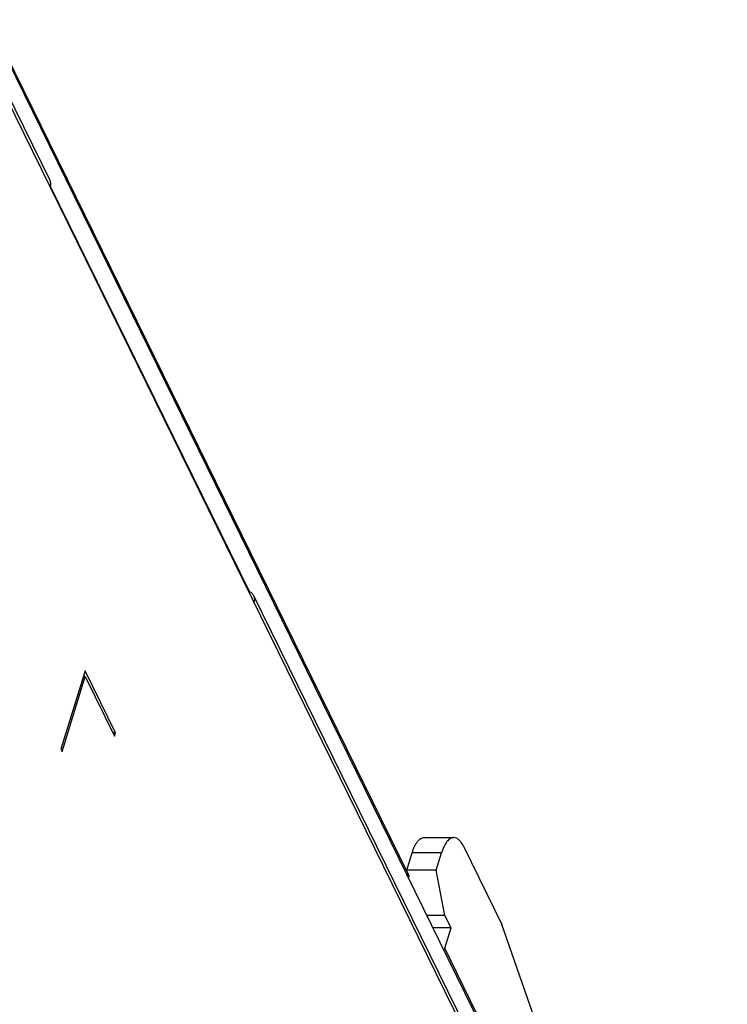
# Model space of a CAD drawing. Extents: x 210 to 1247, y 0 to 1256.
# Tile 22 of 24: x 872 to 908, y 437 to 486. Entities that reach past the tile are written whole.
import ezdxf

# ---------------------------------------------------------------- set-up
doc = ezdxf.new("R2010")
doc.units = 0
doc.header["$LTSCALE"] = 0.5
doc.layers.get('0').update_dxf_attribs({"linetype": 'CONTINUOUS'})

msp = doc.modelspace()

# ---------------------------------------------------------------- linework, layer by layer
at = {"color": 7, "linetype": 'Continuous'}
for p, q in [((891.652, 443.283), (870.635, 486.112)), ((907.133, 411.571), (871.138, 484.921)), ((870.432, 484.363), (907.647, 408.526)), ((870.444, 484.653), (873.677, 478.064)), ((883.687, 457.435), (873.704, 477.778)), ((883.896, 457.24), (907.598, 408.941)), ((875.448, 453.46), (874.238, 449.543)), ((875.377, 453.229), (875.402, 453.179)), ((876.973, 450.352), (875.448, 453.46)), ((874.299, 449.419), (875.461, 453.179)), ((875.461, 453.179), (875.361, 453.179)), ((875.461, 453.179), (876.925, 450.195)), ((876.973, 450.352), (876.848, 450.352)), ((876.925, 450.195), (876.973, 450.352)), ((874.238, 449.543), (874.299, 449.419)), ((892.46, 445.104), (893.933, 445.104)), ((891.577, 443.464), (891.85, 444.347)), ((893.323, 444.347), (891.85, 444.347)), ((893.05, 443.464), (893.323, 444.347)), ((894.417, 444.67), (896.339, 440.754)), ((893.05, 443.464), (891.577, 443.464)), ((891.585, 443.421), (891.577, 443.464)), ((893.492, 441.194), (893.05, 443.464)), ((891.652, 443.283), (891.621, 443.182)), ((891.67, 443.136), (891.66, 443.103)), ((893.492, 441.194), (892.597, 441.194)), ((893.797, 440.572), (893.492, 441.194)), ((893.797, 440.572), (892.902, 440.572)), ((893.483, 439.554), (893.797, 440.572)), ((898.263, 435.236), (896.339, 440.754)), ((897.235, 431.908), (893.483, 439.554))]:
    msp.add_line(p, q, dxfattribs=at)
msp.add_arc((892.279, 439.926), 1.26, 338.6672, 342.799, dxfattribs=at)
for points, knots in [([(873.677, 478.064), (873.703, 478.012), (873.733, 477.892), (873.714, 477.771), (873.696, 477.712)], [0, 0, 0, 0, 0.482641, 1, 1, 1, 1]), ([(883.637, 457.467), (883.693, 457.445), (883.797, 457.386), (883.871, 457.291), (883.896, 457.24)], [0, 0, 0, 0, 0.516678, 1, 1, 1, 1]), ([(883.896, 457.24), (883.922, 457.188), (883.951, 457.068), (883.933, 456.947), (883.915, 456.888)], [0, 0, 0, 0, 0.482641, 1, 1, 1, 1]), ([(891.85, 444.347), (891.883, 444.455), (891.956, 444.651), (892.1, 444.895), (892.265, 445.059), (892.4, 445.104), (892.46, 445.104)], [0, 0, 0, 0, 0.332527, 0.607197, 0.823621, 1, 1, 1, 1]), ([(893.933, 445.104), (893.873, 445.104), (893.738, 445.059), (893.573, 444.895), (893.43, 444.651), (893.357, 444.455), (893.323, 444.347)], [0, 0, 0, 0, 0.17639, 0.392887, 0.667365, 1, 1, 1, 1]), ([(894.417, 444.67), (894.386, 444.735), (894.32, 444.85), (894.202, 444.991), (894.073, 445.081), (893.978, 445.104), (893.933, 445.104)], [0, 0, 0, 0, 0.315761, 0.582141, 0.804577, 1, 1, 1, 1]), ([(891.652, 443.283), (891.664, 443.26), (891.68, 443.211), (891.677, 443.159), (891.67, 443.136)], [0, 0, 0, 0, 0.525206, 1, 1, 1, 1])]:
    msp.add_open_spline(points, degree=3, knots=knots, dxfattribs=at)

doc.saveas('drawing.dxf')
